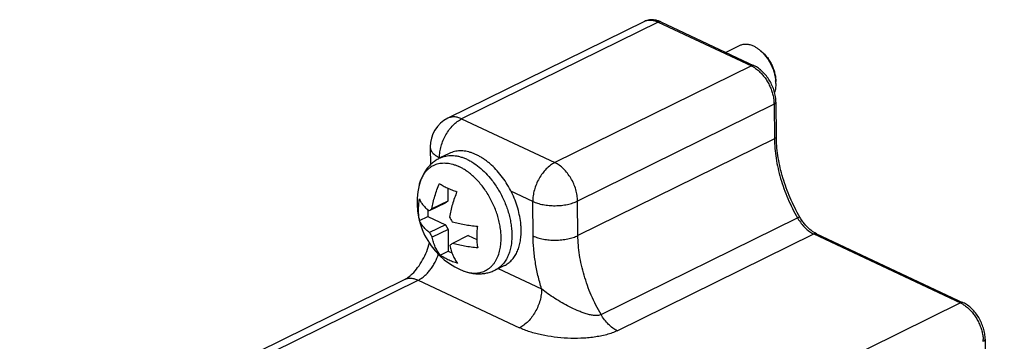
# Model space of a CAD drawing. Header units: inches. Extents: x 0 to 34, y 0 to 22.
# Tile 50 of 60: x 24.3 to 25.9, y 17.5 to 18. Entities that reach past the tile are written whole.
import ezdxf

# ---------------------------------------------------------------- set-up
doc = ezdxf.new("R2010")
doc.units = ezdxf.units.IN
doc.header["$LTSCALE"] = 1.87
doc.header["$MEASUREMENT"] = 0
doc.layers.get('0').update_dxf_attribs({"linetype": 'CONTINUOUS'})
doc.layers.add('02___PRT_ALL_AXES', color=7, linetype='CONTINUOUS')

msp = doc.modelspace()

# ---------------------------------------------------------------- linework, layer by layer
at = {"color": 7, "linetype": 'CONTINUOUS'}
for p, q in [((25.2938, 17.9969), (24.984, 17.8444)), ((25.3155, 17.9958), (25.0057, 17.8433)), ((25.3155, 17.9958), (25.4624, 17.9268)), ((25.3198, 17.9961), (25.316, 17.9977)), ((25.3198, 17.9961), (25.4667, 17.9271)), ((25.4624, 17.9268), (25.1526, 17.7743)), ((25.4983, 17.8663), (25.1885, 17.7138)), ((25.4983, 17.8663), (25.4988, 17.8119)), ((25.5012, 17.8697), (25.5017, 17.8153)), ((25.0057, 17.8433), (25.1526, 17.7743)), ((25.4988, 17.8119), (25.189, 17.6594)), ((24.9561, 17.799), (24.9564, 17.7703)), ((24.9709, 17.7822), (24.9709, 17.7816)), ((24.9716, 17.7819), (24.9709, 17.7822)), ((24.9715, 17.7816), (24.9715, 17.7816)), ((25.0075, 17.7649), (25.0015, 17.7681)), ((24.9837, 17.7341), (24.9839, 17.7137)), ((25.1178, 17.7131), (25.0833, 17.7293)), ((24.9797, 17.7105), (24.9547, 17.6982)), ((24.9839, 17.7137), (24.9589, 17.7014)), ((24.9839, 17.7137), (24.9797, 17.7105)), ((25.1183, 17.6588), (25.1178, 17.7131)), ((25.189, 17.6594), (25.1885, 17.7138)), ((24.9522, 17.7002), (24.9523, 17.6893)), ((24.9394, 17.6829), (24.9523, 17.6893)), ((24.9523, 17.6893), (24.98, 17.6763)), ((25.2254, 17.5347), (25.5352, 17.6872)), ((24.98, 17.6763), (24.955, 17.664)), ((24.9843, 17.669), (24.9593, 17.6567)), ((24.98, 17.6763), (24.9843, 17.669)), ((24.9843, 17.669), (24.9846, 17.6348)), ((25.5652, 17.6621), (25.5623, 17.6636)), ((25.0162, 17.6593), (24.9912, 17.647)), ((25.0162, 17.6593), (25.0296, 17.653)), ((25.251, 17.5093), (25.5608, 17.6618)), ((25.5608, 17.6618), (25.7921, 17.5531)), ((25.5652, 17.6621), (25.7965, 17.5534)), ((24.9717, 17.6285), (24.9846, 17.6348)), ((24.9846, 17.6348), (24.9904, 17.6321)), ((25.0585, 17.6049), (25.0585, 17.6049)), ((25.0634, 17.6073), (25.1318, 17.5752)), ((24.309, 17.2915), (24.9156, 17.59)), ((24.3306, 17.2904), (24.9373, 17.589)), ((24.9373, 17.589), (25.097, 17.514)), ((25.7921, 17.5531), (24.8052, 17.0674)), ((25.8309, 17.496), (25.8612, 14.2156))]:
    msp.add_line(p, q, dxfattribs=at)
for centre, radius, start, end in [((25.3023, 17.9797), 0.0192, 110.5591, 116.2371), ((25.4404, 17.9094), 0.0552, 48.4288, 51.9008), ((25.4451, 17.89), 0.0406, 60.1862, 64.8004), ((25.4421, 17.8982), 0.0588, 3.9885, 5.1849), ((25.4449, 17.8984), 0.0561, 0.5344, 3.9961), ((25.4419, 17.8657), 0.0564, 0.5614, 3.5011), ((25.0061, 17.7995), 0.05, 116.2091, 180.5418), ((25.6974, 17.8172), 0.1957, 180.5311, 181.4264), ((24.9711, 17.7034), 0.0715, 64.8271, 65.071), ((24.9634, 17.6893), 0.0875, 55.5227, 59.7564), ((25.1237, 17.484), 0.2728, 127.1627, 128.281), ((25.1096, 17.7565), 0.1406, 208.9601, 212.4013), ((25.6034, 17.7267), 0.0788, 210.0527, 210.7703), ((25.0783, 17.7322), 0.1409, 208.9642, 212.3973), ((25.164, 17.4192), 0.2859, 127.1883, 128.2554), ((25.7748, 17.5164), 0.0406, 60.1862, 64.8004), ((25.7716, 17.492), 0.0564, 0.5614, 3.5011)]:
    msp.add_arc(centre, radius, start, end, dxfattribs=at)
for points, knots in [([(25.3105, 17.9991), (25.3076, 17.9996), (25.3033, 17.9997), (25.2977, 17.9985), (25.2951, 17.9975), (25.2938, 17.9969)], [0, 0, 0, 0, 0.502875, 0.75127, 1, 1, 1, 1]), ([(25.2956, 17.9976), (25.297, 17.9982), (25.3002, 17.9989), (25.3052, 17.999), (25.3104, 17.9979), (25.3138, 17.9966), (25.3155, 17.9958)], [0, 0, 0, 0, 0.228965, 0.468737, 0.724997, 1, 1, 1, 1]), ([(25.316, 17.9977), (25.3156, 17.9978), (25.3137, 17.9984), (25.3119, 17.9989), (25.3105, 17.9991)], [0, 0, 0, 0, 0.252637, 1, 1, 1, 1]), ([(25.3198, 17.9961), (25.3195, 17.9963), (25.3189, 17.9965), (25.3178, 17.9965), (25.3166, 17.9963), (25.3159, 17.996), (25.3155, 17.9958)], [0, 0, 0, 0, 0.229046, 0.467892, 0.723884, 1, 1, 1, 1]), ([(25.4445, 17.9593), (25.4453, 17.9597), (25.4468, 17.9603), (25.4493, 17.961), (25.4519, 17.9613), (25.4546, 17.9613), (25.4573, 17.961), (25.4601, 17.9604), (25.463, 17.9595), (25.4648, 17.9587), (25.4658, 17.9583)], [0, 0, 0, 0, 0.113987, 0.229201, 0.346783, 0.467762, 0.593021, 0.723268, 0.858899, 1, 1, 1, 1]), ([(25.4658, 17.9583), (25.4673, 17.9576), (25.4703, 17.9559), (25.473, 17.954), (25.4744, 17.9529)], [0, 0, 0, 0, 0.485877, 1, 1, 1, 1]), ([(25.477, 17.9507), (25.4786, 17.9493), (25.4817, 17.9462), (25.486, 17.9411), (25.4898, 17.9355), (25.4932, 17.9294), (25.496, 17.9231), (25.4983, 17.9166), (25.4999, 17.9101), (25.5005, 17.9057), (25.5007, 17.9036)], [0, 0, 0, 0, 0.119137, 0.24292, 0.369971, 0.498772, 0.627738, 0.755265, 0.879817, 1, 1, 1, 1]), ([(25.4771, 17.9508), (25.4788, 17.9494), (25.4813, 17.9472), (25.4843, 17.9439), (25.4873, 17.9403), (25.4908, 17.9355), (25.4943, 17.9292), (25.4971, 17.9225), (25.4992, 17.9158), (25.5006, 17.909), (25.5009, 17.9045), (25.5009, 17.9024)], [0, 0, 0, 0, 0.117874, 0.179178, 0.241769, 0.369814, 0.50002, 0.630228, 0.758272, 0.882118, 1, 1, 1, 1]), ([(25.4667, 17.9271), (25.4664, 17.9272), (25.4658, 17.9274), (25.4647, 17.9275), (25.4635, 17.9273), (25.4628, 17.927), (25.4624, 17.9268)], [0, 0, 0, 0, 0.229046, 0.467892, 0.723884, 1, 1, 1, 1]), ([(25.4653, 17.9253), (25.466, 17.9249), (25.4688, 17.9231), (25.4715, 17.9211), (25.4734, 17.9195)], [0, 0, 0, 0, 0.240832, 1, 1, 1, 1]), ([(25.5012, 17.8697), (25.5012, 17.8725), (25.5007, 17.8784), (25.4987, 17.887), (25.4955, 17.8955), (25.4914, 17.9036), (25.4863, 17.9111), (25.4804, 17.9177), (25.4739, 17.9231), (25.4692, 17.9259), (25.4667, 17.9271)], [0, 0, 0, 0, 0.122065, 0.249134, 0.379035, 0.509764, 0.638967, 0.764529, 0.885255, 1, 1, 1, 1]), ([(25.4734, 17.9195), (25.4751, 17.918), (25.4785, 17.9147), (25.483, 17.9093), (25.4871, 17.9032), (25.4907, 17.8967), (25.4937, 17.89), (25.496, 17.883), (25.4975, 17.8761), (25.4981, 17.8714), (25.4982, 17.8692)], [0, 0, 0, 0, 0.119153, 0.243149, 0.370604, 0.499831, 0.629032, 0.756537, 0.880761, 1, 1, 1, 1]), ([(25.501, 17.8989), (25.501, 17.8965), (25.5007, 17.8918), (25.4997, 17.8872), (25.4989, 17.8851)], [0, 0, 0, 0, 0.520397, 1, 1, 1, 1]), ([(25.5012, 17.8697), (25.5012, 17.8694), (25.5011, 17.8687), (25.5005, 17.8678), (25.4995, 17.8669), (25.4987, 17.8665), (25.4983, 17.8663)], [0, 0, 0, 0, 0.203295, 0.429913, 0.6946, 1, 1, 1, 1]), ([(24.9709, 17.7822), (24.9709, 17.7851), (24.9713, 17.7913), (24.9732, 17.8004), (24.9764, 17.8096), (24.9807, 17.8183), (24.986, 17.8263), (24.992, 17.8334), (24.9985, 17.8392), (25.0033, 17.8422), (25.0057, 17.8433)], [0, 0, 0, 0, 0.120962, 0.248988, 0.381054, 0.514263, 0.645479, 0.771713, 0.89057, 1, 1, 1, 1]), ([(25.0057, 17.8433), (25.0038, 17.8442), (25.0001, 17.8456), (24.9944, 17.8466), (24.9889, 17.8462), (24.9856, 17.8451), (24.984, 17.8444)], [0, 0, 0, 0, 0.276578, 0.532435, 0.771005, 1, 1, 1, 1]), ([(25.5017, 17.8153), (25.5017, 17.815), (25.5016, 17.8143), (25.501, 17.8134), (25.5, 17.8126), (25.4993, 17.8121), (25.4988, 17.8119)], [0, 0, 0, 0, 0.203295, 0.429913, 0.6946, 1, 1, 1, 1]), ([(25.4988, 17.8119), (25.4989, 17.8068), (25.4994, 17.7965), (25.5019, 17.7755), (25.508, 17.7488), (25.5194, 17.7172), (25.5295, 17.697), (25.5352, 17.6872)], [0, 0, 0, 0, 0.1158, 0.235522, 0.484032, 0.740738, 1, 1, 1, 1]), ([(25.5388, 17.6885), (25.5331, 17.6983), (25.523, 17.7184), (25.5116, 17.7497), (25.5042, 17.7811), (25.502, 17.8021), (25.5018, 17.8123)], [0, 0, 0, 0, 0.259408, 0.516319, 0.76492, 1, 1, 1, 1]), ([(24.9561, 17.799), (24.9561, 17.7982), (24.9563, 17.7966), (24.9571, 17.7943), (24.9583, 17.792), (24.9606, 17.7889), (24.9648, 17.7854), (24.9687, 17.7832), (24.9709, 17.7822)], [0, 0, 0, 0, 0.100471, 0.204035, 0.313461, 0.430889, 0.694774, 1, 1, 1, 1]), ([(24.9715, 17.7816), (24.9694, 17.7806), (24.9654, 17.7783), (24.9599, 17.7742), (24.9548, 17.7694), (24.9504, 17.7641), (24.9466, 17.7583), (24.9434, 17.7521), (24.9408, 17.7455), (24.9394, 17.741), (24.9389, 17.7387)], [0, 0, 0, 0, 0.124029, 0.248085, 0.3722, 0.49651, 0.621151, 0.746418, 0.872569, 1, 1, 1, 1]), ([(24.9416, 17.7471), (24.9427, 17.7501), (24.9448, 17.7543), (24.9483, 17.7593), (24.9512, 17.7626), (24.9544, 17.7655), (24.9578, 17.768), (24.9614, 17.7701), (24.9653, 17.7717), (24.9694, 17.7729), (24.9736, 17.7736), (24.978, 17.7738), (24.9825, 17.7736), (24.9871, 17.7729), (24.9918, 17.7718), (24.9966, 17.7702), (24.9997, 17.7689), (25.0013, 17.7682)], [0, 0, 0, 0, 0.130967, 0.193341, 0.253978, 0.313246, 0.371568, 0.429408, 0.487252, 0.545586, 0.604877, 0.665539, 0.727938, 0.792386, 0.859131, 0.928326, 1, 1, 1, 1]), ([(24.9715, 17.7816), (24.9729, 17.7823), (24.9759, 17.7836), (24.9805, 17.7848), (24.9854, 17.7856), (24.9905, 17.7857), (24.9957, 17.7853), (25.001, 17.7843), (25.0064, 17.7828), (25.0118, 17.7807), (25.0173, 17.7781), (25.0247, 17.7739), (25.0337, 17.7673), (25.044, 17.7578), (25.0502, 17.7506), (25.0532, 17.7467)], [0, 0, 0, 0, 0.049877, 0.100235, 0.151533, 0.204178, 0.258522, 0.314839, 0.373336, 0.434143, 0.497325, 0.562886, 0.700808, 0.847032, 1, 1, 1, 1]), ([(25.1526, 17.7743), (25.1502, 17.7731), (25.1454, 17.7701), (25.1389, 17.7643), (25.1329, 17.7573), (25.1276, 17.7493), (25.1233, 17.7405), (25.1202, 17.7314), (25.1182, 17.7222), (25.1178, 17.7161), (25.1178, 17.7131)], [0, 0, 0, 0, 0.10943, 0.228287, 0.354521, 0.485737, 0.618946, 0.751012, 0.879038, 1, 1, 1, 1]), ([(25.1885, 17.7138), (25.1885, 17.7167), (25.1879, 17.7228), (25.1858, 17.732), (25.1825, 17.741), (25.178, 17.7497), (25.1726, 17.7577), (25.1665, 17.7646), (25.1599, 17.7702), (25.155, 17.7732), (25.1526, 17.7743)], [0, 0, 0, 0, 0.120969, 0.249001, 0.381073, 0.514289, 0.645504, 0.771731, 0.890584, 1, 1, 1, 1]), ([(25.0661, 17.637), (25.0666, 17.6395), (25.0675, 17.6447), (25.068, 17.6527), (25.0679, 17.6611), (25.0671, 17.6697), (25.0655, 17.6785), (25.0634, 17.6874), (25.0606, 17.6963), (25.0571, 17.7051), (25.0531, 17.7137), (25.0486, 17.722), (25.0436, 17.73), (25.0381, 17.7375), (25.0323, 17.7445), (25.0261, 17.7508), (25.0197, 17.7565), (25.0152, 17.7599), (25.0129, 17.7615)], [0, 0, 0, 0, 0.053825, 0.110217, 0.169035, 0.230057, 0.292997, 0.357517, 0.423237, 0.48975, 0.55663, 0.623441, 0.68975, 0.755135, 0.819198, 0.881569, 0.94192, 1, 1, 1, 1]), ([(24.9389, 17.7387), (24.9391, 17.7395), (24.9398, 17.7423), (24.9407, 17.7451), (24.9416, 17.7471)], [0, 0, 0, 0, 0.256, 1, 1, 1, 1]), ([(24.9589, 17.7014), (24.9595, 17.7048), (24.9608, 17.7116), (24.9634, 17.7216), (24.9667, 17.7317), (24.9692, 17.7383), (24.9706, 17.7416)], [0, 0, 0, 0, 0.24404, 0.492897, 0.745324, 1, 1, 1, 1]), ([(24.9706, 17.7416), (24.9725, 17.7402), (24.9766, 17.7376), (24.9808, 17.7354), (24.9831, 17.7344)], [0, 0, 0, 0, 0.48213, 1, 1, 1, 1]), ([(25.0532, 17.7467), (25.0571, 17.7418), (25.0624, 17.7339), (25.0685, 17.7228), (25.0727, 17.7142), (25.0762, 17.7053), (25.0793, 17.6964), (25.0816, 17.6874), (25.0828, 17.6813), (25.0833, 17.6783)], [0, 0, 0, 0, 0.25003, 0.376902, 0.503996, 0.630571, 0.755896, 0.879253, 1, 1, 1, 1]), ([(24.9831, 17.7344), (24.9855, 17.7332), (24.9905, 17.7311), (24.9957, 17.7294), (24.9983, 17.7285)], [0, 0, 0, 0, 0.486143, 1, 1, 1, 1]), ([(24.9983, 17.7285), (24.9969, 17.7253), (24.9943, 17.7187), (24.9911, 17.7086), (24.9885, 17.6985), (24.9871, 17.6918), (24.9866, 17.6884)], [0, 0, 0, 0, 0.254676, 0.507103, 0.75596, 1, 1, 1, 1]), ([(24.9394, 17.6829), (24.9389, 17.6856), (24.9381, 17.691), (24.9377, 17.6994), (24.938, 17.7082), (24.9386, 17.7141), (24.9391, 17.7171)], [0, 0, 0, 0, 0.234821, 0.480311, 0.735722, 1, 1, 1, 1]), ([(24.9391, 17.7171), (24.9397, 17.7154), (24.9415, 17.7119), (24.945, 17.7071), (24.9494, 17.7024), (24.9529, 17.6996), (24.9547, 17.6982)], [0, 0, 0, 0, 0.224509, 0.464209, 0.722095, 1, 1, 1, 1]), ([(25.1178, 17.7131), (25.1203, 17.712), (25.1256, 17.71), (25.1342, 17.7079), (25.1435, 17.7066), (25.1532, 17.7063), (25.1629, 17.7068), (25.1722, 17.7082), (25.1808, 17.7105), (25.1861, 17.7126), (25.1885, 17.7138)], [0, 0, 0, 0, 0.11206, 0.235047, 0.365532, 0.499975, 0.634426, 0.764923, 0.887919, 1, 1, 1, 1]), ([(24.955, 17.664), (24.9532, 17.6654), (24.9498, 17.6682), (24.9453, 17.6729), (24.9418, 17.6778), (24.9401, 17.6812), (24.9394, 17.6829)], [0, 0, 0, 0, 0.277905, 0.535791, 0.775491, 1, 1, 1, 1]), ([(24.9909, 17.6812), (24.994, 17.6803), (25.0004, 17.6786), (25.0101, 17.6766), (25.0203, 17.6751), (25.0272, 17.6744), (25.0306, 17.6741)], [0, 0, 0, 0, 0.23902, 0.486388, 0.740589, 1, 1, 1, 1]), ([(25.5388, 17.6885), (25.5388, 17.6886), (25.5387, 17.6886), (25.5386, 17.6886), (25.5384, 17.6886), (25.5381, 17.6885), (25.5375, 17.6883), (25.5365, 17.6878), (25.5357, 17.6874), (25.5352, 17.6872)], [0, 0, 0, 0, 0.029248, 0.052821, 0.083503, 0.166926, 0.279874, 0.590917, 1, 1, 1, 1]), ([(25.5357, 17.6864), (25.5373, 17.6836), (25.5409, 17.6784), (25.547, 17.6715), (25.5536, 17.6658), (25.5584, 17.663), (25.5608, 17.6618)], [0, 0, 0, 0, 0.270151, 0.530093, 0.774614, 1, 1, 1, 1]), ([(25.556, 17.668), (25.5543, 17.6693), (25.5511, 17.6722), (25.5466, 17.6771), (25.5425, 17.6825), (25.54, 17.6865), (25.5388, 17.6885)], [0, 0, 0, 0, 0.233206, 0.480006, 0.73702, 1, 1, 1, 1]), ([(25.0306, 17.6741), (25.0302, 17.6711), (25.0296, 17.6652), (25.0293, 17.6564), (25.0297, 17.648), (25.0305, 17.6425), (25.031, 17.6399)], [0, 0, 0, 0, 0.264278, 0.519689, 0.765179, 1, 1, 1, 1]), ([(25.0833, 17.6783), (25.0838, 17.6753), (25.0846, 17.6693), (25.0849, 17.6633), (25.0849, 17.6604)], [0, 0, 0, 0, 0.508598, 1, 1, 1, 1]), ([(25.5623, 17.6636), (25.5617, 17.6639), (25.5595, 17.6652), (25.5575, 17.6668), (25.556, 17.668)], [0, 0, 0, 0, 0.239231, 1, 1, 1, 1]), ([(24.9717, 17.6285), (24.9702, 17.6304), (24.9675, 17.6345), (24.964, 17.6413), (24.9613, 17.6488), (24.9599, 17.654), (24.9593, 17.6567)], [0, 0, 0, 0, 0.233463, 0.477274, 0.732579, 1, 1, 1, 1]), ([(25.0849, 17.6604), (25.0849, 17.6572), (25.0847, 17.6509), (25.0835, 17.6419), (25.0813, 17.6335), (25.0784, 17.6258), (25.0745, 17.619), (25.0707, 17.6141), (25.0672, 17.6107), (25.0645, 17.6085), (25.0616, 17.6065), (25.0595, 17.6054), (25.0585, 17.6049)], [0, 0, 0, 0, 0.148255, 0.289352, 0.422919, 0.549167, 0.668685, 0.782528, 0.83784, 0.892351, 0.946315, 1, 1, 1, 1]), ([(25.1183, 17.6588), (25.1208, 17.6576), (25.1261, 17.6556), (25.1347, 17.6535), (25.144, 17.6523), (25.1537, 17.6519), (25.1634, 17.6524), (25.1727, 17.6539), (25.1813, 17.6561), (25.1866, 17.6582), (25.189, 17.6594)], [0, 0, 0, 0, 0.112058, 0.23504, 0.36552, 0.499962, 0.634409, 0.764905, 0.887911, 1, 1, 1, 1]), ([(25.1318, 17.5752), (25.1296, 17.5822), (25.1258, 17.5963), (25.1217, 17.6174), (25.1191, 17.6382), (25.1184, 17.652), (25.1183, 17.6588)], [0, 0, 0, 0, 0.259724, 0.513842, 0.761011, 1, 1, 1, 1]), ([(25.2254, 17.5347), (25.2197, 17.5445), (25.2095, 17.5648), (25.1982, 17.5963), (25.1921, 17.623), (25.1896, 17.6441), (25.1891, 17.6544), (25.189, 17.6594)], [0, 0, 0, 0, 0.25925, 0.515918, 0.764434, 0.884185, 1, 1, 1, 1]), ([(25.5652, 17.6621), (25.5649, 17.6622), (25.5642, 17.6625), (25.5631, 17.6625), (25.562, 17.6623), (25.5612, 17.662), (25.5608, 17.6618)], [0, 0, 0, 0, 0.229046, 0.467892, 0.723884, 1, 1, 1, 1]), ([(24.9278, 17.599), (24.9309, 17.602), (24.9369, 17.6089), (24.9446, 17.6208), (24.9508, 17.634), (24.9538, 17.6433), (24.9549, 17.648)], [0, 0, 0, 0, 0.228574, 0.482584, 0.745096, 1, 1, 1, 1]), ([(24.987, 17.6437), (24.9876, 17.641), (24.989, 17.6358), (24.9917, 17.6283), (24.9951, 17.6215), (24.9979, 17.6174), (24.9994, 17.6154)], [0, 0, 0, 0, 0.267421, 0.522726, 0.766537, 1, 1, 1, 1]), ([(25.031, 17.6399), (25.0275, 17.6402), (25.0206, 17.6409), (25.0104, 17.6424), (25.0007, 17.6444), (24.9943, 17.6461), (24.9912, 17.647)], [0, 0, 0, 0, 0.259411, 0.513612, 0.76098, 1, 1, 1, 1]), ([(25.0152, 17.6016), (25.0181, 17.6009), (25.0225, 17.6002), (25.0284, 17.6002), (25.0326, 17.6007), (25.0367, 17.6015), (25.0406, 17.6028), (25.0443, 17.6046), (25.0478, 17.6067), (25.051, 17.6093), (25.0541, 17.6122), (25.0568, 17.6155), (25.0593, 17.6192), (25.0614, 17.6232), (25.064, 17.6291), (25.0654, 17.6338), (25.0661, 17.637)], [0, 0, 0, 0, 0.129152, 0.190859, 0.251014, 0.309984, 0.368186, 0.426071, 0.484105, 0.542746, 0.602426, 0.663537, 0.726411, 0.791326, 0.858492, 1, 1, 1, 1]), ([(24.9373, 17.589), (24.939, 17.5899), (24.9425, 17.5919), (24.9474, 17.5957), (24.952, 17.6002), (24.9564, 17.6053), (24.9604, 17.611), (24.965, 17.6192), (24.9677, 17.6258), (24.9691, 17.6304)], [0, 0, 0, 0, 0.108109, 0.223443, 0.344965, 0.471554, 0.601958, 0.734666, 1, 1, 1, 1]), ([(24.9841, 17.6213), (24.9819, 17.6223), (24.9776, 17.6245), (24.9736, 17.6271), (24.9717, 17.6285)], [0, 0, 0, 0, 0.51787, 1, 1, 1, 1]), ([(24.9994, 17.6154), (24.9967, 17.6163), (24.9915, 17.618), (24.9865, 17.6201), (24.9841, 17.6213)], [0, 0, 0, 0, 0.513857, 1, 1, 1, 1]), ([(25.0046, 17.6052), (25.0068, 17.6043), (25.0112, 17.6025), (25.0179, 17.6006), (25.0248, 17.5994), (25.0317, 17.5989), (25.0387, 17.5991), (25.0455, 17.6002), (25.0522, 17.6021), (25.0564, 17.6039), (25.0585, 17.6049)], [0, 0, 0, 0, 0.127437, 0.253584, 0.378847, 0.503487, 0.627797, 0.751909, 0.875968, 1, 1, 1, 1]), ([(25.0046, 17.6052), (25.0055, 17.6048), (25.0089, 17.6034), (25.0125, 17.6023), (25.0152, 17.6016)], [0, 0, 0, 0, 0.257567, 1, 1, 1, 1]), ([(24.9156, 17.59), (24.9165, 17.5905), (24.9184, 17.5915), (24.9213, 17.5935), (24.9245, 17.596), (24.9267, 17.598), (24.9278, 17.599)], [0, 0, 0, 0, 0.190391, 0.423042, 0.694536, 1, 1, 1, 1]), ([(24.9156, 17.59), (24.9172, 17.5908), (24.9205, 17.5919), (24.926, 17.5923), (24.9317, 17.5913), (24.9354, 17.5899), (24.9373, 17.589)], [0, 0, 0, 0, 0.228995, 0.467565, 0.723422, 1, 1, 1, 1]), ([(25.1318, 17.5752), (25.1318, 17.5722), (25.1313, 17.5661), (25.1294, 17.5569), (25.1262, 17.5478), (25.1219, 17.539), (25.1167, 17.531), (25.1107, 17.5239), (25.1041, 17.5182), (25.0994, 17.5152), (25.097, 17.514)], [0, 0, 0, 0, 0.12096, 0.248981, 0.381042, 0.51425, 0.645463, 0.771695, 0.890562, 1, 1, 1, 1]), ([(25.2254, 17.5347), (25.2245, 17.5343), (25.2227, 17.5337), (25.2188, 17.533), (25.2146, 17.5332), (25.2103, 17.5339), (25.206, 17.5348), (25.2006, 17.5364), (25.1943, 17.5387), (25.1859, 17.5421), (25.1757, 17.5469), (25.1639, 17.5533), (25.1525, 17.5601), (25.1417, 17.5673), (25.1349, 17.5725), (25.1318, 17.5752)], [0, 0, 0, 0, 0.026366, 0.054616, 0.114636, 0.145877, 0.177482, 0.241446, 0.305909, 0.370602, 0.500045, 0.62893, 0.756291, 0.880734, 1, 1, 1, 1]), ([(25.7965, 17.5534), (25.7961, 17.5535), (25.7955, 17.5538), (25.7944, 17.5538), (25.7932, 17.5536), (25.7925, 17.5533), (25.7921, 17.5531)], [0, 0, 0, 0, 0.229046, 0.467892, 0.723884, 1, 1, 1, 1]), ([(25.795, 17.5516), (25.7957, 17.5512), (25.7985, 17.5495), (25.8012, 17.5475), (25.8031, 17.5458)], [0, 0, 0, 0, 0.240832, 1, 1, 1, 1]), ([(25.8309, 17.496), (25.8309, 17.4989), (25.8304, 17.5047), (25.8284, 17.5133), (25.8252, 17.5219), (25.8211, 17.53), (25.816, 17.5374), (25.8101, 17.544), (25.8036, 17.5494), (25.7989, 17.5523), (25.7965, 17.5534)], [0, 0, 0, 0, 0.122065, 0.249134, 0.379035, 0.509764, 0.638967, 0.764529, 0.885255, 1, 1, 1, 1]), ([(25.8031, 17.5458), (25.8048, 17.5443), (25.8082, 17.5411), (25.8127, 17.5356), (25.8168, 17.5296), (25.8204, 17.5231), (25.8234, 17.5163), (25.8257, 17.5094), (25.8272, 17.5024), (25.8278, 17.4978), (25.8279, 17.4955)], [0, 0, 0, 0, 0.119153, 0.243149, 0.370604, 0.499831, 0.629032, 0.756537, 0.880761, 1, 1, 1, 1]), ([(25.251, 17.5093), (25.2485, 17.5105), (25.2436, 17.5135), (25.2368, 17.5193), (25.2306, 17.5265), (25.227, 17.5319), (25.2254, 17.5347)], [0, 0, 0, 0, 0.225133, 0.469748, 0.729934, 1, 1, 1, 1]), ([(25.251, 17.5093), (25.2484, 17.508), (25.2429, 17.5057), (25.234, 17.5029), (25.2244, 17.5007), (25.2144, 17.4991), (25.2041, 17.4979), (25.19, 17.4971), (25.1725, 17.4972), (25.1518, 17.4989), (25.132, 17.5023), (25.1164, 17.5064), (25.1049, 17.5105), (25.0995, 17.5128), (25.097, 17.514)], [0, 0, 0, 0, 0.055039, 0.114243, 0.176609, 0.241221, 0.307277, 0.374122, 0.508248, 0.640506, 0.768236, 0.888943, 0.945871, 1, 1, 1, 1]), ([(25.8309, 17.496), (25.8309, 17.4957), (25.8308, 17.495), (25.8302, 17.4941), (25.8292, 17.4933), (25.8285, 17.4928), (25.828, 17.4926)], [0, 0, 0, 0, 0.203295, 0.429913, 0.6946, 1, 1, 1, 1])]:
    msp.add_open_spline(points, degree=3, knots=knots, dxfattribs=at)
at = {"layer": '02___PRT_ALL_AXES', "color": 7, "linetype": 'CONTINUOUS'}
for p, q in [((25.4219, 17.9481), (25.4445, 17.9593)), ((24.9861, 17.7888), (24.9715, 17.7816)), ((25.0731, 17.6121), (25.0585, 17.6049))]:
    msp.add_line(p, q, dxfattribs=at)
msp.add_arc((25.0512, 17.7111), 0.1157, 166.1808, 246.2314, dxfattribs=at)
for points, knots in [([(25.0996, 17.6676), (25.0995, 17.6696), (25.0994, 17.6737), (25.0986, 17.6821), (25.0968, 17.6928), (25.0934, 17.7056), (25.0887, 17.7184), (25.0829, 17.7308), (25.0761, 17.7426), (25.0684, 17.7536), (25.0599, 17.7636), (25.0523, 17.771), (25.046, 17.7762), (25.0412, 17.7797), (25.0364, 17.7828), (25.0315, 17.7856), (25.0266, 17.7879), (25.0218, 17.7898), (25.0169, 17.7912), (25.0122, 17.7922), (25.0075, 17.7928), (25.0029, 17.7929), (24.9985, 17.7926), (24.9942, 17.7918), (24.99, 17.7906), (24.9874, 17.7895), (24.9861, 17.7888)], [0, 0, 0, 0, 0.032215, 0.065256, 0.133417, 0.203806, 0.27567, 0.348166, 0.42043, 0.491608, 0.560893, 0.627562, 0.659736, 0.691046, 0.721445, 0.750902, 0.7794, 0.80694, 0.833543, 0.859252, 0.884133, 0.908275, 0.931789, 0.954811, 0.977492, 1, 1, 1, 1]), ([(25.0731, 17.6121), (25.0742, 17.6126), (25.0762, 17.6137), (25.0791, 17.6157), (25.0818, 17.6179), (25.0853, 17.6213), (25.0892, 17.6262), (25.093, 17.633), (25.096, 17.6407), (25.0981, 17.6491), (25.0994, 17.6581), (25.0996, 17.6644), (25.0996, 17.6676)], [0, 0, 0, 0, 0.053686, 0.107651, 0.162161, 0.217472, 0.331314, 0.450829, 0.577076, 0.710643, 0.851742, 1, 1, 1, 1])]:
    msp.add_open_spline(points, degree=3, knots=knots, dxfattribs=at)

doc.saveas('drawing.dxf')
